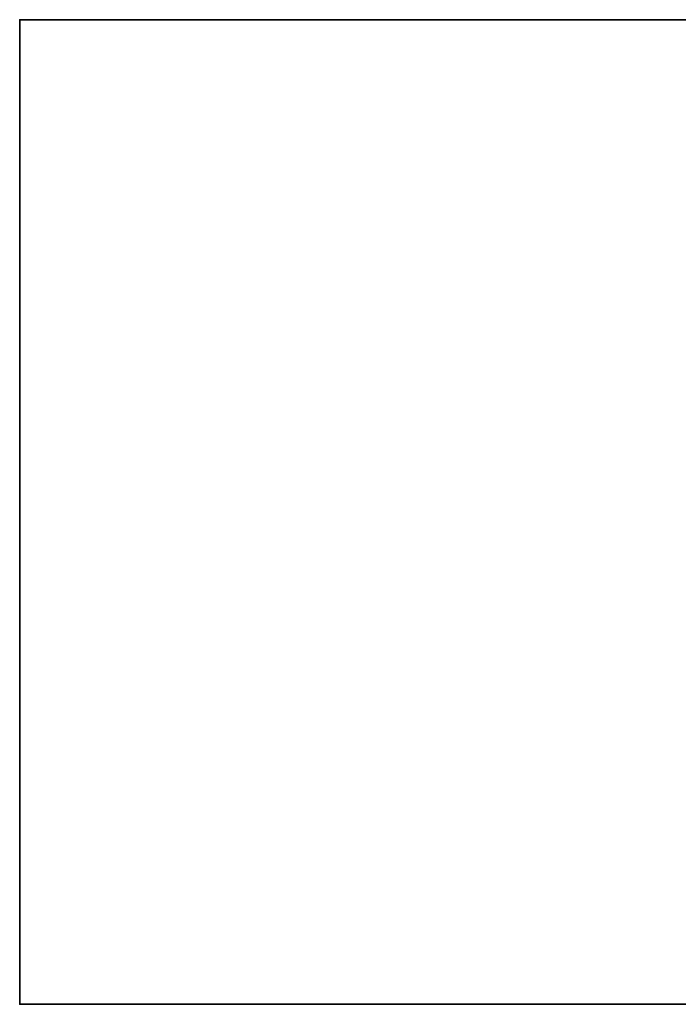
# Model space of a CAD drawing. Header units: millimetres. Extents: x -488 to 6688, y -115 to 115.
# Tile 1 of 256: x -488 to -401, y -15 to 115. Entities that reach past the tile are written whole.
import ezdxf

# ---------------------------------------------------------------- set-up
doc = ezdxf.new("R2010")
doc.units = ezdxf.units.MM
doc.layers.add('151', color=7, linetype='Continuous', true_color=0xffffff)

# ---------------------------------------------------------------- blocks, each defined once
blk = doc.blocks.new('UG_SURFACE_001')
at = {"layer": '151', "color": 252, "linetype": 'Continuous', "lineweight": 35}
for points in [[(-487.5, -15, -10.75), (-487.5, 115, -10.75), (-337.5, 115, -10.75), (-337.5, -15, -10.75)], [(337.5, 115, 2044.25), (-337.5, 115, 2044.25), (-487.5, 115, 2194.25), (487.5, 115, 2194.25)], [(-337.5, 115, 2044.25), (-337.5, 115, -10.75), (-487.5, 115, -10.75), (-487.5, 115, 2194.25)], [(487.5, -15, 2194.25), (487.5, 115, 2194.25), (-487.5, 115, 2194.25), (-487.5, -15, 2194.25)], [(-487.5, -15, 2194.25), (-487.5, 115, 2194.25), (-487.5, 115, -10.75), (-487.5, -15, -10.75)], [(487.5, -15, 2194.25), (-487.5, -15, 2194.25), (-337.5, -15, 2044.25), (337.5, -15, 2044.25)], [(-487.5, -15, 2194.25), (-487.5, -15, -10.75), (-337.5, -15, -10.75), (-337.5, -15, 2044.25)]]:
    blk.add_3dface(points, dxfattribs=at)

msp = doc.modelspace()

# ---------------------------------------------------------------- linework, layer by layer
at = {"layer": '151', "color": 251, "linetype": 'Continuous', "lineweight": -3, "true_color": 0x636466}
for p, q in [((-487.5, -15, 2194.25), (-487.5, 115, 2194.25)), ((-487.5, 115, 2194.25), (487.5, 115, 2194.25)), ((-487.5, 115, -10.75), (-487.5, 115, 2194.25)), ((-487.5, 115, -10.75), (-337.5, 115, -10.75)), ((-487.5, 115, -10.75), (-487.5, -15, -10.75)), ((-487.5, -15, -10.75), (-487.5, -15, 2194.25)), ((-487.5, -15, 2194.25), (487.5, -15, 2194.25)), ((-487.5, -15, -10.75), (-337.5, -15, -10.75))]:
    msp.add_line(p, q, dxfattribs=at)

# ---------------------------------------------------------------- block references
msp.add_blockref('UG_SURFACE_001', (0, 0), dxfattribs=at)

doc.saveas('drawing.dxf')
